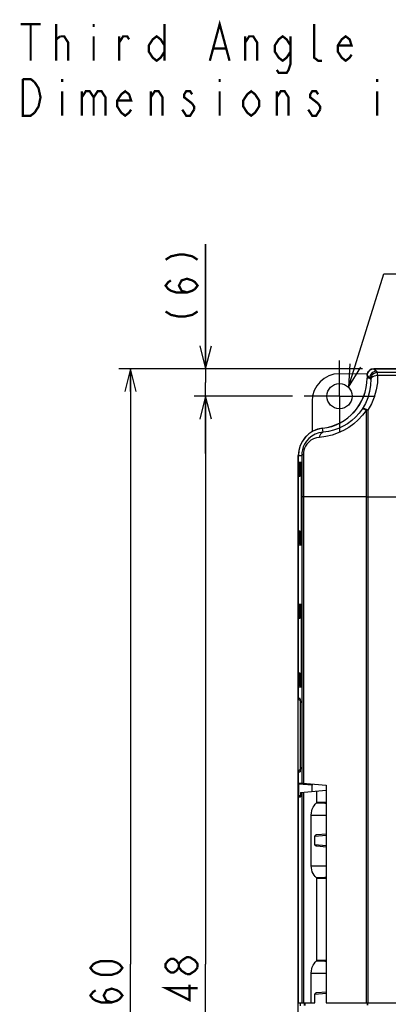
# Model space of a CAD drawing. Extents: x 29 to 410, y 33 to 287.
# Tile 9 of 32: x 32 to 64, y 188 to 274. Entities that reach past the tile are written whole.
import ezdxf

# ---------------------------------------------------------------- set-up
doc = ezdxf.new("R2010")
doc.units = 0
doc.header["$LTSCALE"] = 23.1
doc.linetypes.add('CENTER', pattern=[0.6, 0.375, -0.075, 0.075, -0.075])
doc.layers.get('0').update_dxf_attribs({"linetype": 'CONTINUOUS'})
for name, color, linetype in [('ALL_DIM', 7, 'CONTINUOUS'), ('ALL_NOTE', 7, 'CONTINUOUS'), ('DEFAULT_1', 7, 'CENTER')]:
    doc.layers.add(name, color=color, linetype=linetype)
doc.dimstyles.get("Standard").update_dxf_attribs({"dimtxt": 2.5, "dimasz": 2.5, "dimexe": 1.25, "dimexo": 0.625, "dimtad": 1, "dimcen": 2.5, "dimazin": 3, "dimtfac": 1, "dimtmove": 0, "dimatfit": 3})

# ---------------------------------------------------------------- blocks, each defined once
blk = doc.blocks.new('_OPEN')
at = {"color": 0, "linetype": 'BYBLOCK'}
for p, q in [((0, 0), (-1, 0.25)), ((-1, -0.25), (0, 0)), ((-1, 0), (0, 0))]:
    blk.add_line(p, q, dxfattribs=at)
blk = doc.blocks.new('*D8')
at = {"layer": 'ALL_DIM', "color": 2, "linetype": 'CONTINUOUS'}
for p, q in [((62.067, 243.337), (40.799, 243.337)), ((41.799, 243.337), (41.799, 191.337)), ((41.799, 139.337), (41.799, 191.337)), ((64.847, 139.337), (40.799, 139.337))]:
    blk.add_line(p, q, dxfattribs=at)
at = {"layer": 'ALL_DIM', "color": 2, "linetype": 'CONTINUOUS', "xscale": 2, "yscale": 2, "zscale": 2}
for p, rotation in [((41.799, 243.337), 90), ((41.799, 139.337), 270)]:
    blk.add_blockref('_OPEN', p, dxfattribs=dict(at, rotation=rotation))
blk = doc.blocks.new('*D9')
at = {"layer": 'ALL_DIM', "color": 2, "linetype": 'CONTINUOUS'}
for p, q in [((48.37, 243.337), (48.37, 254.204)), ((48.37, 254.204), (48.37, 242.137)), ((62.067, 243.337), (47.37, 243.337)), ((48.37, 235.937), (48.37, 242.137)), ((55.967, 240.937), (47.37, 240.937)), ((48.37, 240.937), (48.37, 235.937))]:
    blk.add_line(p, q, dxfattribs=at)
at = {"layer": 'ALL_DIM', "color": 2, "linetype": 'CONTINUOUS', "xscale": 2, "yscale": 2, "zscale": 2}
for p, rotation in [((48.37, 243.337), 270), ((48.37, 240.937), 90)]:
    blk.add_blockref('_OPEN', p, dxfattribs=dict(at, rotation=rotation))
blk = doc.blocks.new('*D10')
at = {"layer": 'ALL_DIM', "color": 2, "linetype": 'CONTINUOUS'}
for p, q in [((55.967, 240.937), (47.37, 240.937)), ((48.37, 240.937), (48.37, 191.337)), ((48.37, 141.737), (48.37, 191.337)), ((55.967, 141.737), (47.37, 141.737))]:
    blk.add_line(p, q, dxfattribs=at)
at = {"layer": 'ALL_DIM', "color": 2, "linetype": 'CONTINUOUS', "xscale": 2, "yscale": 2, "zscale": 2}
for p, rotation in [((48.37, 240.937), 90), ((48.37, 141.737), 270)]:
    blk.add_blockref('_OPEN', p, dxfattribs=dict(at, rotation=rotation))

msp = doc.modelspace()

# ---------------------------------------------------------------- linework, layer by layer
at = {"color": 7, "linetype": 'CONTINUOUS'}
for p, q in [((60.046, 242.895), (62.498, 242.916)), ((62.467, 242.737), (62.467, 242.507)), ((62.478, 242.727), (62.478, 242.507)), ((62.478, 242.727), (62.699, 242.507)), ((105.867, 243.337), (63.067, 243.337)), ((63.077, 243.327), (63.298, 243.106)), ((63.077, 243.327), (105.858, 243.327)), ((63.395, 242.726), (63.395, 243.008)), ((105.54, 243.008), (63.395, 243.008)), ((105.54, 242.726), (63.395, 242.726)), ((62.699, 242.507), (62.478, 242.507)), ((57.667, 240.495), (57.667, 237.83)), ((62.389, 239.696), (62.389, 187.937)), ((62.546, 239.704), (62.546, 232.137)), ((58.625, 237.798), (58.586, 238.127)), ((56.467, 146.937), (56.467, 235.754)), ((56.478, 214.537), (56.478, 235.754)), ((56.478, 235.754), (56.759, 235.754)), ((56.759, 235.754), (56.772, 234.562)), ((56.499, 234.91), (56.499, 234.164)), ((56.608, 234.91), (56.499, 234.91)), ((56.709, 235.131), (56.511, 235.148)), ((56.608, 234.91), (56.608, 234.164)), ((56.742, 234.899), (56.608, 234.91)), ((56.732, 235.019), (56.62, 235.029)), ((56.608, 234.164), (56.499, 234.164)), ((56.511, 233.926), (56.633, 233.937)), ((56.647, 234.167), (56.608, 234.164)), ((56.62, 234.046), (56.644, 234.048)), ((56.64, 233.97), (56.633, 233.937)), ((56.642, 234.007), (56.644, 234.057)), ((56.646, 234.338), (56.652, 234.376)), ((56.646, 234.338), (56.709, 234.343)), ((56.646, 234.177), (56.646, 234.338)), ((56.646, 234.177), (56.646, 234.338)), ((56.646, 234.338), (56.646, 234.338)), ((56.646, 234.177), (56.646, 234.177)), ((56.72, 234.137), (56.72, 228.937)), ((56.72, 234.137), (56.761, 234.137)), ((56.757, 234.516), (56.752, 234.688)), ((56.755, 234.457), (56.758, 234.458)), ((56.759, 234.39), (56.757, 234.516)), ((56.76, 234.33), (56.758, 234.457)), ((56.761, 234.137), (56.76, 234.33)), ((56.76, 234.233), (56.76, 234.137)), ((56.76, 234.137), (56.76, 228.922)), ((56.761, 228.937), (56.761, 234.137)), ((56.782, 232.137), (56.782, 207.144)), ((56.929, 232.137), (56.782, 232.137)), ((56.929, 232.137), (56.929, 207.131)), ((62.389, 232.137), (56.929, 232.137)), ((62.389, 232.137), (71.467, 232.137)), ((62.546, 232.137), (62.546, 187.937)), ((56.499, 228.91), (56.499, 228.164)), ((56.608, 228.91), (56.499, 228.91)), ((56.633, 229.138), (56.511, 229.148)), ((56.608, 228.91), (56.608, 228.164)), ((56.647, 228.907), (56.608, 228.91)), ((56.644, 229.027), (56.62, 229.029)), ((56.639, 229.106), (56.633, 229.138)), ((56.646, 228.736), (56.646, 228.91)), ((56.646, 228.736), (56.646, 228.897)), ((56.646, 228.897), (56.646, 228.897)), ((56.761, 228.937), (56.72, 228.937)), ((56.76, 228.744), (56.761, 228.937)), ((56.608, 228.164), (56.499, 228.164)), ((56.511, 227.926), (56.709, 227.943)), ((56.742, 228.176), (56.608, 228.164)), ((56.62, 228.046), (56.732, 228.055)), ((56.654, 228.693), (56.646, 228.736)), ((56.646, 228.736), (56.652, 228.698)), ((56.709, 228.731), (56.646, 228.736)), ((56.646, 228.736), (56.646, 228.736)), ((56.678, 228.655), (56.654, 228.693)), ((56.713, 228.629), (56.678, 228.655)), ((56.755, 228.617), (56.713, 228.629)), ((56.745, 228.236), (56.752, 228.387)), ((56.752, 228.387), (56.757, 228.558)), ((56.758, 228.617), (56.755, 228.617)), ((56.757, 228.558), (56.76, 228.744)), ((56.709, 222.731), (56.511, 222.748)), ((56.499, 222.51), (56.499, 221.764)), ((56.608, 222.51), (56.499, 222.51)), ((56.608, 222.51), (56.608, 221.764)), ((56.742, 222.499), (56.608, 222.51)), ((56.732, 222.619), (56.62, 222.629)), ((56.646, 221.938), (56.652, 221.976)), ((56.646, 221.938), (56.709, 221.943)), ((56.646, 221.777), (56.646, 221.938)), ((56.646, 221.777), (56.646, 221.938)), ((56.646, 221.938), (56.646, 221.938)), ((56.757, 222.116), (56.752, 222.288)), ((56.755, 222.057), (56.758, 222.058)), ((56.759, 221.99), (56.757, 222.116)), ((56.76, 221.93), (56.758, 222.057)), ((56.761, 221.737), (56.76, 221.93)), ((56.608, 221.764), (56.499, 221.764)), ((56.511, 221.526), (56.633, 221.537)), ((56.647, 221.767), (56.608, 221.764)), ((56.62, 221.646), (56.644, 221.648)), ((56.64, 221.57), (56.633, 221.537)), ((56.642, 221.607), (56.644, 221.657)), ((56.646, 221.777), (56.646, 221.777)), ((56.72, 221.737), (56.72, 216.537)), ((56.72, 221.737), (56.761, 221.737)), ((56.76, 221.833), (56.76, 221.737)), ((56.76, 221.737), (56.76, 216.522)), ((56.761, 216.537), (56.761, 221.737)), ((56.633, 216.738), (56.511, 216.748)), ((56.639, 216.706), (56.633, 216.738)), ((56.499, 216.51), (56.499, 215.764)), ((56.608, 216.51), (56.499, 216.51)), ((56.608, 216.51), (56.608, 215.764)), ((56.647, 216.507), (56.608, 216.51)), ((56.644, 216.627), (56.62, 216.629)), ((56.646, 216.336), (56.646, 216.51)), ((56.646, 216.336), (56.646, 216.497)), ((56.646, 216.497), (56.646, 216.497)), ((56.654, 216.293), (56.646, 216.336)), ((56.646, 216.336), (56.652, 216.298)), ((56.709, 216.331), (56.646, 216.336)), ((56.646, 216.336), (56.646, 216.336)), ((56.678, 216.255), (56.654, 216.293)), ((56.713, 216.229), (56.678, 216.255)), ((56.755, 216.217), (56.713, 216.229)), ((56.761, 216.537), (56.72, 216.537)), ((56.758, 216.237), (56.74, 216.25)), ((56.745, 215.836), (56.752, 215.987)), ((56.752, 215.987), (56.757, 216.158)), ((56.758, 216.217), (56.755, 216.217)), ((56.757, 216.158), (56.76, 216.344)), ((56.76, 216.344), (56.761, 216.537)), ((56.608, 215.764), (56.499, 215.764)), ((56.511, 215.526), (56.709, 215.543)), ((56.742, 215.776), (56.608, 215.764)), ((56.62, 215.646), (56.732, 215.655)), ((56.467, 214.937), (56.478, 214.937)), ((56.619, 214.537), (56.478, 214.537)), ((56.644, 214.337), (56.64, 214.399)), ((56.647, 208.537), (56.647, 214.137)), ((56.647, 208.537), (56.647, 214.137)), ((56.647, 214.137), (56.647, 214.137)), ((56.478, 187.937), (56.478, 208.137)), ((56.478, 208.137), (56.619, 208.137)), ((56.64, 208.276), (56.644, 208.338)), ((56.647, 208.537), (56.647, 208.537)), ((56.467, 207.737), (56.478, 207.738)), ((56.497, 206.025), (56.497, 207.049)), ((57.679, 206.946), (56.497, 207.049)), ((56.503, 207.168), (58.908, 206.958)), ((56.653, 206.319), (58.908, 206.516)), ((57.679, 206.409), (57.679, 206.946)), ((58.086, 205.487), (58.086, 206.444)), ((58.908, 206.958), (58.908, 187.937)), ((56.647, 206.038), (56.497, 206.025)), ((56.64, 205.918), (56.503, 205.906)), ((56.647, 206.199), (56.647, 206.038)), ((56.782, 206.33), (56.782, 187.937)), ((56.929, 206.343), (56.929, 187.937)), ((58.086, 205.487), (58.438, 205.476)), ((58.438, 205.476), (58.908, 205.462)), ((57.597, 199.923), (57.597, 204.352)), ((57.597, 204.352), (58.908, 204.352)), ((57.919, 202.516), (58.908, 202.602)), ((57.919, 201.758), (57.919, 202.516)), ((58.106, 202.646), (58.908, 202.716)), ((58.908, 201.672), (57.919, 201.758)), ((58.908, 201.558), (58.106, 201.628)), ((57.597, 199.923), (58.908, 199.923)), ((58.086, 191.687), (58.086, 198.787)), ((58.086, 191.687), (58.438, 191.676)), ((58.438, 191.676), (58.908, 191.662)), ((57.597, 187.937), (57.597, 190.552)), ((57.597, 190.552), (58.908, 190.552)), ((57.919, 188.716), (58.908, 188.802)), ((57.919, 187.937), (57.919, 188.716)), ((58.106, 188.846), (58.908, 188.916)), ((56.478, 187.937), (57.919, 187.937)), ((56.667, 187.687), (56.667, 187.937)), ((56.985, 187.937), (56.985, 187.715)), ((57.033, 187.937), (57.033, 187.716)), ((58.908, 187.937), (71.547, 187.937)), ((62.468, 187.937), (62.468, 187.746)), ((62.52, 187.937), (62.52, 187.746))]:
    msp.add_line(p, q, dxfattribs=at)
for points in [[(62.478, 242.727), (62.493, 242.861), (62.537, 242.988), (62.609, 243.101), (62.703, 243.196), (62.817, 243.267), (62.944, 243.312), (63.077, 243.327)], [(63.395, 242.726), (63.37, 242.114), (63.271, 241.479), (63.096, 240.852), (62.853, 240.259), (62.546, 239.704)], [(63.298, 243.106), (63.143, 243.085), (62.999, 243.025), (62.875, 242.93), (62.78, 242.806), (62.72, 242.661), (62.699, 242.507)], [(63.395, 243.008), (63.264, 242.993), (63.138, 242.949), (63.026, 242.879), (62.931, 242.786), (62.859, 242.675), (62.814, 242.55), (62.796, 242.419)], [(63.395, 242.726), (63.245, 242.714), (63.105, 242.683), (62.983, 242.635), (62.887, 242.572), (62.823, 242.498), (62.796, 242.419)], [(63.298, 243.106), (63.347, 243.057), (63.395, 243.008)], [(62.796, 242.419), (62.776, 241.892), (62.69, 241.345), (62.536, 240.804), (62.322, 240.292), (62.05, 239.813)], [(62.699, 242.507), (62.747, 242.463), (62.796, 242.419)], [(62.389, 239.696), (62.07, 239.273), (61.705, 238.878), (61.303, 238.521), (60.872, 238.21), (60.419, 237.944), (59.935, 237.721), (59.422, 237.542), (58.882, 237.413), (58.319, 237.339)], [(62.05, 239.813), (61.782, 239.447), (61.475, 239.108), (61.137, 238.801), (60.774, 238.533), (60.392, 238.306), (59.985, 238.115), (59.553, 237.964), (59.099, 237.857), (58.625, 237.798)], [(62.546, 239.704), (62.413, 239.77), (62.29, 239.817), (62.183, 239.84), (62.102, 239.839), (62.05, 239.813)], [(62.389, 239.696), (62.267, 239.759), (62.165, 239.801), (62.091, 239.819), (62.05, 239.813)], [(62.546, 239.704), (62.467, 239.702), (62.389, 239.696)], [(58.625, 237.798), (58.269, 237.735), (57.934, 237.613), (57.634, 237.44), (57.376, 237.227), (57.168, 236.992), (57.01, 236.748), (56.895, 236.502), (56.818, 236.257), (56.773, 236.008), (56.759, 235.754)], [(58.319, 237.339), (58.345, 237.477), (58.392, 237.598), (58.457, 237.696), (58.536, 237.764), (58.625, 237.798)], [(58.319, 237.339), (58.051, 237.294), (57.798, 237.206), (57.571, 237.08), (57.374, 236.924), (57.216, 236.752), (57.095, 236.572), (57.008, 236.392), (56.949, 236.211), (56.915, 236.028), (56.905, 235.842)], [(56.905, 235.842), (56.83, 235.815), (56.78, 235.785), (56.759, 235.754)], [(56.905, 235.842), (56.919, 234.621), (56.927, 233.383), (56.929, 232.137)], [(56.511, 235.148), (56.508, 235.14), (56.505, 235.117), (56.502, 235.079), (56.5, 235.03), (56.499, 234.972), (56.499, 234.91)], [(56.62, 235.029), (56.578, 235.041), (56.543, 235.067), (56.519, 235.105), (56.511, 235.148)], [(56.62, 235.029), (56.615, 235.025), (56.61, 235.014), (56.607, 234.995), (56.606, 234.97), (56.606, 234.942), (56.608, 234.91)], [(56.729, 235.054), (56.719, 235.111), (56.709, 235.131)], [(56.723, 235.077), (56.717, 235.087), (56.709, 235.131)], [(56.723, 235.081), (56.723, 235.081), (56.723, 235.08), (56.724, 235.072), (56.727, 235.059), (56.729, 235.042), (56.732, 235.019), (56.735, 234.991), (56.737, 234.959), (56.74, 234.922), (56.743, 234.881), (56.745, 234.834), (56.748, 234.784)], [(56.752, 234.688), (56.745, 234.838), (56.738, 234.962), (56.729, 235.054)], [(56.499, 234.164), (56.499, 234.102), (56.5, 234.045), (56.502, 233.995), (56.505, 233.958), (56.508, 233.934), (56.511, 233.926)], [(56.62, 234.046), (56.578, 234.034), (56.543, 234.007), (56.519, 233.97), (56.511, 233.926)], [(56.608, 234.164), (56.606, 234.133), (56.606, 234.104)], [(56.606, 234.104), (56.607, 234.08), (56.61, 234.061), (56.615, 234.049), (56.62, 234.046)], [(56.633, 233.937), (56.637, 233.945), (56.64, 233.969), (56.642, 234.007)], [(56.642, 234.002), (56.64, 233.986), (56.639, 233.974), (56.639, 233.971)], [(56.646, 234.177), (56.646, 234.145), (56.645, 234.11), (56.645, 234.077), (56.644, 234.048), (56.643, 234.023), (56.642, 234.002)], [(56.644, 234.057), (56.645, 234.115), (56.646, 234.177)], [(56.755, 234.457), (56.713, 234.446), (56.678, 234.419), (56.654, 234.381), (56.646, 234.338)], [(56.652, 234.376), (56.675, 234.416), (56.711, 234.445), (56.755, 234.457)], [(56.758, 234.438), (56.74, 234.424), (56.717, 234.387), (56.709, 234.343)], [(56.709, 234.343), (56.712, 234.336), (56.714, 234.316), (56.716, 234.283), (56.718, 234.241), (56.719, 234.191), (56.72, 234.137)], [(56.75, 234.728), (56.752, 234.669), (56.754, 234.605), (56.756, 234.537), (56.758, 234.465)], [(56.759, 234.39), (56.76, 234.313), (56.76, 234.233)], [(56.772, 234.562), (56.779, 233.353), (56.782, 232.137)], [(56.511, 229.148), (56.508, 229.14), (56.505, 229.117), (56.502, 229.079), (56.5, 229.03), (56.499, 228.972), (56.499, 228.91)], [(56.62, 229.029), (56.578, 229.041), (56.543, 229.067), (56.519, 229.105), (56.511, 229.148)], [(56.62, 229.029), (56.615, 229.025), (56.61, 229.014), (56.607, 228.995), (56.606, 228.97)], [(56.606, 228.97), (56.606, 228.942), (56.608, 228.91)], [(56.642, 229.067), (56.64, 229.105), (56.637, 229.129), (56.633, 229.138)], [(56.639, 229.106), (56.639, 229.107), (56.639, 229.105)], [(56.639, 229.105), (56.64, 229.097), (56.641, 229.085), (56.642, 229.069)], [(56.642, 229.069), (56.643, 229.05), (56.644, 229.027), (56.644, 229.001)], [(56.646, 228.897), (56.645, 228.96), (56.644, 229.018), (56.642, 229.067)], [(56.644, 229.001), (56.645, 228.973), (56.645, 228.943), (56.646, 228.91)], [(56.72, 228.937), (56.719, 228.884), (56.718, 228.834), (56.716, 228.791), (56.714, 228.758), (56.712, 228.738), (56.709, 228.731)], [(56.76, 228.922), (56.76, 228.845), (56.76, 228.769), (56.759, 228.696)], [(56.499, 228.164), (56.499, 228.102), (56.5, 228.045), (56.502, 227.995), (56.505, 227.958), (56.508, 227.934), (56.511, 227.926)], [(56.62, 228.046), (56.578, 228.034), (56.543, 228.007), (56.519, 227.97), (56.511, 227.926)], [(56.608, 228.164), (56.606, 228.133), (56.606, 228.104), (56.607, 228.08), (56.61, 228.061), (56.615, 228.049), (56.62, 228.046)], [(56.652, 228.698), (56.675, 228.658), (56.711, 228.629), (56.755, 228.617)], [(56.758, 228.637), (56.74, 228.65), (56.717, 228.687), (56.709, 228.731)], [(56.709, 227.943), (56.719, 227.963), (56.729, 228.02)], [(56.723, 227.997), (56.717, 227.987), (56.709, 227.943)], [(56.759, 228.696), (56.758, 228.625), (56.756, 228.557), (56.755, 228.492), (56.753, 228.431), (56.751, 228.373), (56.749, 228.319), (56.747, 228.269), (56.744, 228.223), (56.742, 228.181), (56.739, 228.143), (56.737, 228.109), (56.734, 228.079), (56.732, 228.053), (56.729, 228.032), (56.727, 228.015), (56.724, 228.002), (56.723, 227.994), (56.723, 227.993)], [(56.729, 228.02), (56.738, 228.113), (56.745, 228.236)], [(56.511, 222.748), (56.508, 222.74), (56.505, 222.717), (56.502, 222.679), (56.5, 222.63), (56.499, 222.572), (56.499, 222.51)], [(56.62, 222.629), (56.578, 222.641), (56.543, 222.667), (56.519, 222.705), (56.511, 222.748)], [(56.62, 222.629), (56.615, 222.625), (56.61, 222.614), (56.607, 222.595), (56.606, 222.57), (56.606, 222.542), (56.608, 222.51)], [(56.755, 222.057), (56.713, 222.046), (56.678, 222.019), (56.654, 221.981), (56.646, 221.938)], [(56.652, 221.976), (56.675, 222.016), (56.711, 222.045), (56.755, 222.057)], [(56.729, 222.654), (56.719, 222.711), (56.709, 222.731)], [(56.723, 222.677), (56.717, 222.687), (56.709, 222.731)], [(56.758, 222.038), (56.74, 222.024), (56.717, 221.987), (56.709, 221.943)], [(56.709, 221.943), (56.712, 221.936), (56.714, 221.916), (56.716, 221.883), (56.718, 221.841), (56.719, 221.791), (56.72, 221.737)], [(56.723, 222.681), (56.723, 222.681), (56.723, 222.68), (56.724, 222.672), (56.727, 222.659), (56.729, 222.642), (56.732, 222.619), (56.735, 222.591), (56.737, 222.559), (56.74, 222.522), (56.743, 222.481), (56.745, 222.434), (56.748, 222.384)], [(56.752, 222.288), (56.745, 222.438), (56.738, 222.562), (56.729, 222.654)], [(56.75, 222.328), (56.752, 222.269), (56.754, 222.205), (56.756, 222.137), (56.758, 222.065)], [(56.759, 221.99), (56.76, 221.913), (56.76, 221.833)], [(56.499, 221.764), (56.499, 221.702), (56.5, 221.645), (56.502, 221.595), (56.505, 221.558), (56.508, 221.534), (56.511, 221.526)], [(56.62, 221.646), (56.578, 221.634), (56.543, 221.607), (56.519, 221.57), (56.511, 221.526)], [(56.608, 221.764), (56.606, 221.733), (56.606, 221.704)], [(56.606, 221.704), (56.607, 221.68), (56.61, 221.661), (56.615, 221.649), (56.62, 221.646)], [(56.633, 221.537), (56.637, 221.545), (56.64, 221.569), (56.642, 221.607)], [(56.642, 221.602), (56.64, 221.586), (56.639, 221.574), (56.639, 221.571)], [(56.646, 221.777), (56.646, 221.745), (56.645, 221.71), (56.645, 221.677), (56.644, 221.648), (56.643, 221.623), (56.642, 221.602)], [(56.644, 221.657), (56.645, 221.715), (56.646, 221.777)], [(56.511, 216.748), (56.508, 216.74), (56.505, 216.717), (56.502, 216.679), (56.5, 216.63), (56.499, 216.572), (56.499, 216.51)], [(56.62, 216.629), (56.578, 216.641), (56.543, 216.667), (56.519, 216.705), (56.511, 216.748)], [(56.642, 216.667), (56.64, 216.705), (56.637, 216.729), (56.633, 216.738)], [(56.62, 216.629), (56.615, 216.625), (56.61, 216.614), (56.607, 216.595), (56.606, 216.57)], [(56.606, 216.57), (56.606, 216.542), (56.608, 216.51)], [(56.639, 216.706), (56.639, 216.707), (56.639, 216.705)], [(56.639, 216.705), (56.64, 216.697), (56.641, 216.685), (56.642, 216.669)], [(56.642, 216.669), (56.643, 216.65), (56.644, 216.627), (56.644, 216.601)], [(56.646, 216.497), (56.645, 216.56), (56.644, 216.618), (56.642, 216.667)], [(56.644, 216.601), (56.645, 216.573), (56.645, 216.543), (56.646, 216.51)], [(56.652, 216.298), (56.675, 216.258), (56.711, 216.229), (56.755, 216.217)], [(56.72, 216.537), (56.719, 216.484), (56.718, 216.434), (56.716, 216.391), (56.714, 216.358), (56.712, 216.338), (56.709, 216.331)], [(56.74, 216.25), (56.717, 216.287), (56.709, 216.331)], [(56.759, 216.296), (56.758, 216.225), (56.756, 216.157), (56.755, 216.092), (56.753, 216.031), (56.751, 215.973), (56.749, 215.919), (56.747, 215.869), (56.744, 215.823), (56.742, 215.781), (56.739, 215.743), (56.737, 215.709), (56.734, 215.679), (56.732, 215.653), (56.729, 215.632), (56.727, 215.615), (56.724, 215.602), (56.723, 215.594), (56.723, 215.593)], [(56.76, 216.522), (56.76, 216.445), (56.76, 216.369), (56.759, 216.296)], [(56.499, 215.764), (56.499, 215.702), (56.5, 215.645), (56.502, 215.595), (56.505, 215.558), (56.508, 215.534), (56.511, 215.526)], [(56.62, 215.646), (56.578, 215.634), (56.543, 215.607), (56.519, 215.57), (56.511, 215.526)], [(56.608, 215.764), (56.606, 215.733), (56.606, 215.704), (56.607, 215.68), (56.61, 215.661), (56.615, 215.649), (56.62, 215.646)], [(56.709, 215.543), (56.719, 215.563), (56.729, 215.62)], [(56.723, 215.597), (56.717, 215.587), (56.709, 215.543)], [(56.729, 215.62), (56.738, 215.713), (56.745, 215.836)], [(56.643, 214.343), (56.616, 214.347), (56.56, 214.375), (56.516, 214.42), (56.488, 214.475), (56.478, 214.537)], [(56.64, 214.399), (56.636, 214.453), (56.632, 214.496), (56.626, 214.526), (56.619, 214.537)], [(56.634, 214.466), (56.629, 214.475), (56.619, 214.537)], [(56.632, 214.475), (56.632, 214.475), (56.633, 214.468), (56.635, 214.453), (56.637, 214.43), (56.64, 214.4), (56.642, 214.362), (56.644, 214.316), (56.646, 214.262), (56.647, 214.2), (56.647, 214.137)], [(56.647, 214.137), (56.647, 214.204), (56.646, 214.271), (56.644, 214.337)], [(56.478, 208.137), (56.488, 208.199), (56.516, 208.255), (56.56, 208.299), (56.616, 208.327), (56.643, 208.332)], [(56.619, 208.137), (56.626, 208.148), (56.632, 208.178), (56.636, 208.222), (56.64, 208.276)], [(56.633, 208.208), (56.629, 208.199), (56.619, 208.137)], [(56.647, 208.537), (56.647, 208.464), (56.645, 208.402), (56.644, 208.347), (56.641, 208.301), (56.639, 208.264), (56.637, 208.236), (56.634, 208.215), (56.633, 208.203), (56.632, 208.2)], [(56.644, 208.338), (56.646, 208.404), (56.647, 208.471), (56.647, 208.537)], [(56.497, 207.049), (56.497, 207.086), (56.498, 207.12), (56.5, 207.146), (56.501, 207.163), (56.503, 207.168)], [(57.681, 207.065), (57.681, 207.06), (57.68, 207.043), (57.68, 207.016), (57.679, 206.983), (57.679, 206.946)], [(56.503, 205.906), (56.501, 205.912), (56.5, 205.928), (56.498, 205.955), (56.497, 205.988), (56.497, 206.025)], [(56.647, 206.038), (56.646, 206.001), (56.645, 205.967), (56.644, 205.941), (56.642, 205.924), (56.64, 205.918)], [(56.653, 206.319), (56.651, 206.313), (56.649, 206.296), (56.648, 206.269), (56.647, 206.236), (56.647, 206.199)], [(57.597, 204.352), (57.608, 204.531), (57.639, 204.706), (57.69, 204.872), (57.758, 205.025), (57.841, 205.166), (57.938, 205.295), (58.052, 205.413)], [(58.052, 205.413), (58.071, 205.436), (58.082, 205.461), (58.086, 205.487)], [(58.052, 205.413), (58.415, 205.402), (58.777, 205.39), (58.908, 205.385)], [(57.919, 202.516), (57.926, 202.547), (57.944, 202.576), (57.973, 202.601), (58.01, 202.622), (58.054, 202.637), (58.106, 202.646)], [(58.106, 201.628), (58.054, 201.637), (58.01, 201.652), (57.973, 201.673), (57.944, 201.699), (57.926, 201.728), (57.919, 201.758)], [(58.052, 198.861), (57.938, 198.98), (57.84, 199.109), (57.757, 199.25), (57.69, 199.404), (57.639, 199.569), (57.608, 199.744), (57.597, 199.923)], [(58.908, 198.889), (58.777, 198.885), (58.415, 198.873), (58.052, 198.861)], [(58.086, 198.787), (58.082, 198.813), (58.071, 198.839), (58.052, 198.861)], [(58.908, 198.813), (58.438, 198.798), (58.086, 198.787)], [(57.597, 190.552), (57.608, 190.731), (57.639, 190.906), (57.69, 191.072), (57.758, 191.225), (57.841, 191.366), (57.938, 191.495), (58.052, 191.613)], [(58.052, 191.613), (58.071, 191.636), (58.082, 191.661), (58.086, 191.687)], [(58.052, 191.613), (58.415, 191.602), (58.777, 191.59), (58.908, 191.585)], [(57.919, 188.716), (57.926, 188.747), (57.944, 188.776), (57.973, 188.801), (58.01, 188.822), (58.054, 188.837), (58.106, 188.846)]]:
    msp.add_lwpolyline(points, dxfattribs=at)
msp.add_circle((60.067, 240.937), 1.1, dxfattribs=at)
for centre, radius, start, end in [((60.067, 240.495), 2.4, 90.5005, 180.07643), ((63.067, 242.737), 0.6, 90, 180), ((58.067, 242.507), 4.4, 276.75633, 360), ((58.067, 242.507), 4.41, 276.75633, 360), ((58.867, 235.754), 2.4, 96.75633, 180), ((58.867, 235.754), 2.39, 96.75633, 180)]:
    msp.add_arc(centre, radius, start, end, dxfattribs=at)
at = {"layer": 'ALL_DIM', "color": 2, "linetype": 'CONTINUOUS', "const_width": 0.2}
for points in [[(44.87, 252.85), (45.337, 253.151), (46.037, 253.301), (46.503, 253.301), (47.203, 253.151), (47.67, 252.85)], [(46.737, 249.99), (46.27, 250.141), (46.037, 250.592), (46.27, 251.044), (46.737, 251.194), (47.203, 251.044), (47.437, 250.893), (47.67, 250.592), (47.437, 250.291), (47.203, 250.141), (46.737, 249.99), (45.803, 249.99), (45.337, 250.141), (45.103, 250.291), (44.87, 250.592), (45.103, 250.893), (45.337, 251.044)], [(44.87, 248.335), (45.337, 248.034), (46.037, 247.883), (46.503, 247.883), (47.203, 248.034), (47.67, 248.335)], [(46.037, 191.044), (45.803, 190.743), (45.57, 190.593), (45.337, 190.593), (45.103, 190.743), (44.87, 191.044), (44.87, 191.345), (45.103, 191.646), (45.337, 191.797), (45.57, 191.797), (45.803, 191.646), (46.037, 191.345)], [(46.27, 191.646), (46.737, 191.947), (46.97, 191.947)], [(46.97, 191.947), (47.437, 191.646), (47.67, 191.345), (47.67, 191.044)], [(41.099, 190.997), (40.866, 190.696), (40.633, 190.545), (40.166, 190.395), (39.233, 190.395), (38.766, 190.545), (38.533, 190.696), (38.299, 190.997), (38.533, 191.298), (38.766, 191.448), (39.233, 191.599), (40.166, 191.599), (40.633, 191.448), (40.866, 191.298), (41.099, 190.997)], [(46.737, 190.442), (46.27, 190.743), (46.037, 191.044), (46.037, 191.345), (46.27, 191.646)], [(47.67, 191.044), (47.437, 190.743)], [(47.437, 190.743), (46.97, 190.442), (46.737, 190.442)], [(40.166, 187.987), (39.699, 188.137), (39.466, 188.589), (39.699, 189.04), (40.166, 189.191), (40.633, 189.04), (40.866, 188.89), (41.099, 188.589), (40.866, 188.288), (40.633, 188.137), (40.166, 187.987), (39.233, 187.987), (38.766, 188.137), (38.533, 188.288), (38.299, 188.589), (38.533, 188.89), (38.766, 189.04)], [(47.67, 189.238), (44.87, 189.238), (46.97, 188.185), (46.97, 189.539)]]:
    msp.add_lwpolyline(points, dxfattribs=at)
at = {"layer": 'ALL_NOTE', "color": 2, "linetype": 'CONTINUOUS'}
for p, q in [((60.845, 241.715), (63.94, 251.621)), ((63.94, 251.621), (64.19, 251.621)), ((64.19, 251.621), (102.718, 251.621))]:
    msp.add_line(p, q, dxfattribs=at)
at = {"layer": 'ALL_NOTE', "color": 2, "linetype": 'CONTINUOUS', "const_width": 0.2}
for points in [[(32.224, 273.432), (33.944, 273.432)], [(33.084, 273.432), (33.084, 270.232)], [(35.32, 270.232), (35.32, 273.432)], [(38.588, 273.432), (38.588, 273.165)], [(44.78, 273.432), (44.78, 270.232)], [(48.736, 270.232), (49.596, 273.432), (50.456, 270.232)], [(58.54, 270.232), (58.196, 270.232), (57.852, 270.498), (57.852, 273.432)], [(35.32, 272.098), (35.664, 272.365)], [(35.664, 272.365), (36.008, 272.365), (36.352, 271.832), (36.352, 270.232)], [(38.588, 272.365), (38.588, 270.232)], [(40.824, 271.832), (41.168, 272.365), (41.512, 272.365), (41.684, 272.098)], [(40.824, 270.232), (40.824, 272.365)], [(44.78, 271.032), (44.436, 270.498), (44.092, 270.232), (43.748, 270.498), (43.404, 271.032), (43.404, 271.565), (43.748, 272.098), (44.092, 272.365), (44.436, 272.098), (44.78, 271.565)], [(51.832, 271.832), (52.176, 272.365), (52.52, 272.365), (52.864, 271.832), (52.864, 270.232)], [(51.832, 270.232), (51.832, 272.365)], [(55.788, 271.032), (55.444, 270.498), (55.1, 270.232), (54.756, 270.498), (54.412, 271.032), (54.412, 271.565), (54.756, 272.098), (55.1, 272.365), (55.444, 272.098), (55.788, 271.565)], [(55.788, 272.365), (55.788, 269.965), (55.616, 269.432), (55.444, 269.165), (54.756, 269.165), (54.584, 269.432)], [(61.12, 270.765), (60.948, 270.498), (60.604, 270.232), (60.26, 270.498), (59.916, 271.032), (59.916, 271.565), (60.26, 272.098), (60.604, 272.365), (60.948, 272.098), (61.12, 271.565), (59.916, 271.565)], [(49.08, 271.298), (50.112, 271.298)], [(33.428, 265.698), (33.084, 265.432), (32.396, 265.432), (32.396, 268.632)], [(32.396, 268.632), (33.084, 268.632), (33.428, 268.365)], [(33.428, 268.365), (33.772, 267.832), (33.944, 267.032), (33.772, 266.232), (33.428, 265.698)], [(35.836, 268.632), (35.836, 268.365)], [(49.596, 268.632), (49.596, 268.365)], [(63.356, 268.632), (63.356, 268.365)], [(35.836, 267.565), (35.836, 265.432)], [(37.556, 267.032), (37.9, 267.565), (38.244, 267.565), (38.588, 267.032), (38.588, 265.432)], [(37.556, 267.565), (37.556, 265.432)], [(38.588, 267.032), (38.932, 267.565), (39.276, 267.565), (39.62, 267.032), (39.62, 265.432)], [(41.856, 265.965), (41.684, 265.698), (41.34, 265.432), (40.996, 265.698), (40.652, 266.232), (40.652, 266.765), (40.996, 267.298), (41.34, 267.565), (41.684, 267.298), (41.856, 266.765), (40.652, 266.765)], [(43.576, 267.032), (43.92, 267.565), (44.264, 267.565), (44.608, 267.032), (44.608, 265.432)], [(43.576, 265.432), (43.576, 267.565)], [(47.188, 267.298), (47.016, 267.565), (46.672, 267.565), (46.5, 267.298), (46.5, 267.032), (47.188, 266.498)], [(49.596, 267.565), (49.596, 265.432)], [(53.036, 266.232), (52.692, 265.698), (52.348, 265.432), (52.004, 265.698), (51.66, 266.232), (51.66, 266.765), (52.004, 267.298), (52.348, 267.565), (52.692, 267.298), (53.036, 266.765), (53.036, 266.232)], [(54.584, 267.032), (54.928, 267.565), (55.272, 267.565), (55.616, 267.032), (55.616, 265.432)], [(54.584, 265.432), (54.584, 267.565)], [(58.196, 267.298), (58.024, 267.565), (57.68, 267.565), (57.508, 267.298), (57.508, 267.032), (58.196, 266.498)], [(63.356, 267.565), (63.356, 265.432)], [(47.188, 266.498), (47.36, 266.232), (47.36, 265.965)], [(58.196, 266.498), (58.368, 266.232), (58.368, 265.965)], [(47.36, 265.965), (47.016, 265.432), (46.672, 265.432), (46.5, 265.698), (46.328, 265.965)], [(58.368, 265.965), (58.024, 265.432), (57.68, 265.432), (57.508, 265.698), (57.336, 265.965)]]:
    msp.add_lwpolyline(points, dxfattribs=at)
at = {"layer": 'ALL_NOTE', "color": 2, "linetype": 'CONTINUOUS'}
msp.add_lwpolyline([(60.964, 243.773), (60.845, 241.715), (61.919, 243.475)], dxfattribs=at)
at = {"layer": 'DEFAULT_1', "color": 7, "linetype": 'CENTER'}
for q in [(60.067, 244.037), (56.967, 240.937), (60.067, 237.837), (63.167, 240.937)]:
    msp.add_line((60.067, 240.937), q, dxfattribs=at)

# ---------------------------------------------------------------- dimensions: what is measured, and where the dimension line sits
at = {"layer": 'ALL_DIM', "color": 2, "linetype": 'CONTINUOUS'}
for base, p1, p2, picture, middle in [((48.37, 240.937), (62.067, 243.337), (55.967, 240.937), '*D9', (47.67, 246.98)), ((41.799, 139.337), (62.067, 243.337), (64.847, 139.337), '*D8', (41.099, 184.977)), ((48.37, 141.737), (55.967, 240.937), (55.967, 141.737), '*D10', (47.67, 185.175))]:
    dim = msp.add_linear_dim(base=base, p1=p1, p2=p2, angle=270, dimstyle='Standard', dxfattribs=at)
    dim.commit()
    dim.dimension.update_dxf_attribs({"geometry": picture, "text_midpoint": middle, "dimtype": 128})

doc.saveas('drawing.dxf')
